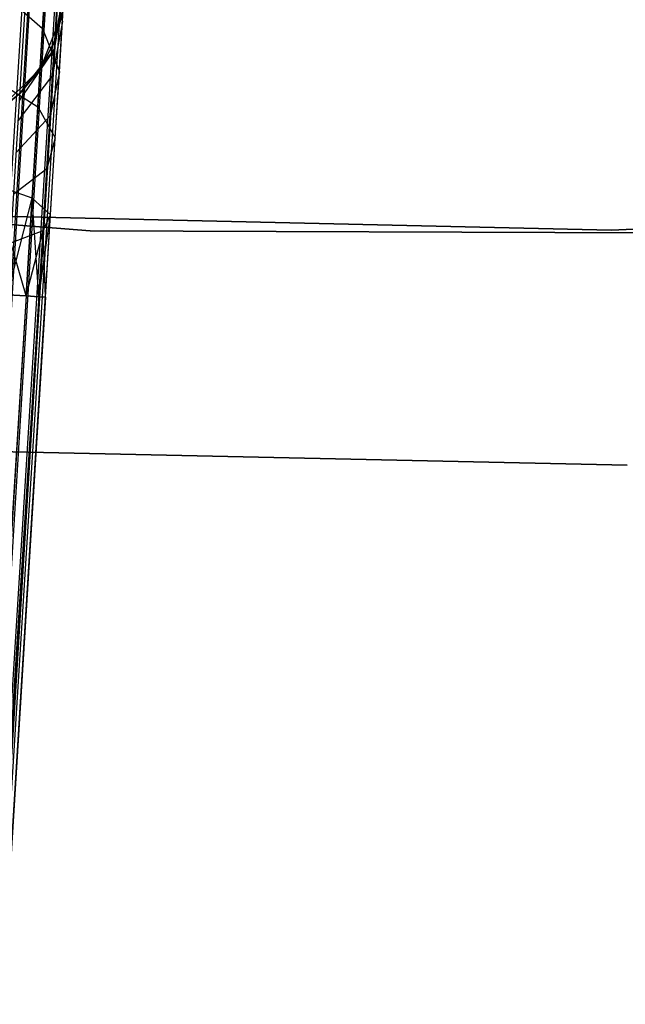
# Model space of a CAD drawing. Extents: x -189 to 189, y -189 to 189.
# Tile 87 of 256: x -2.99 to 1.01, y -67.06 to -60.56. Entities that reach past the tile are written whole.
import ezdxf

# ---------------------------------------------------------------- set-up
doc = ezdxf.new("R2010")
doc.units = 0
doc.header["$LTSCALE"] = 25.4
doc.layers.get('0').update_dxf_attribs({"linetype": 'CONTINUOUS'})

# ---------------------------------------------------------------- blocks, each defined once
blk = doc.blocks.new('CAMELEON-KENAI-C-12244_STL')
at = {"color": 0}
for p, q in [((-1.8894, -43.2116, -8.8309), (-9.7544, -168.2061, -8.691)), ((-1.8894, -43.2116, -8.8309), (-9.7544, -168.2061, -8.691)), ((-9.5993, -168.2157, -10.1691), (-1.8894, -43.2116, -10.1691)), ((-9.5993, -168.2157, -10.1691), (-1.8894, -43.2116, -10.1691)), ((-1.8894, -43.2116, -8.8309), (-9.4767, -168.2233, -9)), ((-1.8894, -43.2116, -8.8309), (-9.4767, -168.2233, -9)), ((-1.7667, -43.2192, -9), (-9.4767, -168.2233, -9)), ((-1.7667, -43.2192, -9), (-9.4767, -168.2233, -9)), ((-9.4767, -168.2233, -9), (-1.6818, -43.2244, -9.191)), ((-9.4767, -168.2233, -9), (-1.6818, -43.2244, -9.191)), ((-9.4767, -168.2233, -9), (-1.6385, -43.2271, -9.3955)), ((-9.4767, -168.2233, -9), (-1.6385, -43.2271, -9.3955)), ((-9.3918, -168.2285, -9.809), (-1.8894, -43.2116, -10.1691)), ((-9.3918, -168.2285, -9.809), (-1.8894, -43.2116, -10.1691)), ((-9.3918, -168.2285, -9.809), (-1.7667, -43.2192, -10)), ((-9.3918, -168.2285, -9.809), (-1.7667, -43.2192, -10)), ((-9.3918, -168.2285, -9.809), (-1.6818, -43.2244, -9.809)), ((-9.3918, -168.2285, -9.809), (-1.6818, -43.2244, -9.809)), ((-9.3484, -168.2312, -9.3955), (-1.6818, -43.2244, -9.809)), ((-9.3484, -168.2312, -9.3955), (-1.6818, -43.2244, -9.809)), ((-9.3484, -168.2312, -9.3955), (-1.6385, -43.2271, -9.3955)), ((-9.3484, -168.2312, -9.3955), (-1.6385, -43.2271, -9.6045)), ((-9.3484, -168.2312, -9.3955), (-1.6385, -43.2271, -9.3955)), ((-9.3484, -168.2312, -9.3955), (-1.6385, -43.2271, -9.6045)), ((-2.8399, -60.6183, -159.7322), (-2.8154, -60.2218, -160.25)), ((-2.8399, -60.6183, -159.7322), (-2.8154, -60.2218, -160.25)), ((-2.8154, -60.2218, -160.25), (-2.7082, -60.5715, -160.4477)), ((-2.8154, -60.2218, -160.25), (-2.7082, -60.5715, -160.4477)), ((-3.1041, -60.3831, -159.5137), (-2.8399, -60.6183, -159.7322)), ((-3.1041, -60.3831, -159.5137), (-2.8399, -60.6183, -159.7322)), ((-2.6953, -60.3617, -160.9553), (-2.7633, -60.7577, -161.0623)), ((-2.6953, -60.3617, -160.9553), (-2.7633, -60.7577, -161.0623)), ((-2.7597, -60.7002, -161.5), (-2.6953, -60.3617, -160.9553)), ((-2.7597, -60.7002, -161.5), (-2.6953, -60.3617, -160.9553)), ((-2.7082, -60.5715, -160.4477), (-2.6953, -60.3617, -160.9553)), ((-2.7082, -60.5715, -160.4477), (-2.6953, -60.3617, -160.9553)), ((-2.7037, -60.4988, -167), (-2.8563, -60.8856, -167)), ((-2.7037, -60.4988, -167), (-2.8563, -60.8856, -167)), ((-2.7597, -60.7002, -161.5), (-2.7037, -60.4988, -161.5)), ((-2.7037, -60.4988, -167), (-2.7597, -60.7002, -161.5)), ((-2.7597, -60.7002, -161.5), (-2.7037, -60.4988, -161.5)), ((-2.7037, -60.4988, -167), (-2.7597, -60.7002, -161.5)), ((-2.7082, -60.5715, -160.4477), (-2.7737, -60.9263, -160.6545)), ((-2.7082, -60.5715, -160.4477), (-2.7737, -60.9263, -160.6545)), ((-2.7288, -60.9053, -160.0119), (-2.7082, -60.5715, -160.4477)), ((-2.7288, -60.9053, -160.0119), (-2.7082, -60.5715, -160.4477)), ((-2.8717, -61.1351, -159.3349), (-2.8399, -60.6183, -159.7322)), ((-2.8717, -61.1351, -159.3349), (-2.8399, -60.6183, -159.7322)), ((-2.8399, -60.6183, -159.7322), (-2.7288, -60.9053, -160.0119)), ((-2.8399, -60.6183, -159.7322), (-2.7288, -60.9053, -160.0119)), ((-2.8563, -60.8856, -161.5), (-2.7597, -60.7002, -161.5)), ((-2.7597, -60.7002, -161.5), (-2.8563, -60.8856, -167)), ((-2.7597, -60.7002, -161.5), (-2.8563, -60.8856, -167)), ((-2.8563, -60.8856, -161.5), (-2.7597, -60.7002, -161.5)), ((-2.7597, -60.7002, -161.5), (-2.7633, -60.7577, -161.0623)), ((-2.7597, -60.7002, -161.5), (-2.7633, -60.7577, -161.0623)), ((-2.7633, -60.7577, -161.0623), (-2.9922, -61.0921, -161.1555)), ((-2.7633, -60.7577, -161.0623), (-2.9922, -61.0921, -161.1555)), ((-2.9894, -61.0468, -161.5), (-2.7633, -60.7577, -161.0623)), ((-2.9894, -61.0468, -161.5), (-2.7633, -60.7577, -161.0623)), ((-2.8563, -60.8856, -161.5), (-2.7633, -60.7577, -161.0623)), ((-2.8563, -60.8856, -161.5), (-2.7633, -60.7577, -161.0623)), ((-2.7737, -60.9263, -160.6545), (-2.7633, -60.7577, -161.0623)), ((-2.7737, -60.9263, -160.6545), (-2.7633, -60.7577, -161.0623)), ((-2.8563, -60.8856, -167), (-3.1531, -61.1769, -167)), ((-2.8563, -60.8856, -167), (-3.1531, -61.1769, -167)), ((-2.7737, -60.9263, -160.6545), (-3.0004, -61.2248, -160.8346)), ((-2.7737, -60.9263, -160.6545), (-3.0004, -61.2248, -160.8346)), ((-2.9894, -61.0468, -161.5), (-2.8563, -60.8856, -161.5)), ((-2.8563, -60.8856, -167), (-2.9894, -61.0468, -161.5)), ((-2.9894, -61.0468, -161.5), (-2.8563, -60.8856, -161.5)), ((-2.8563, -60.8856, -167), (-2.9894, -61.0468, -161.5)), ((-2.8563, -60.8856, -161.5), (-2.8563, -60.8856, -167)), ((-2.8563, -60.8856, -161.5), (-2.8563, -60.8856, -167)), ((-2.7288, -60.9053, -160.0119), (-2.7902, -61.1945, -160.3043)), ((-2.7288, -60.9053, -160.0119), (-2.7902, -61.1945, -160.3043)), ((-2.7902, -61.1945, -160.3043), (-2.7737, -60.9263, -160.6545)), ((-2.7902, -61.1945, -160.3043), (-2.7737, -60.9263, -160.6545)), ((-2.7556, -61.3404, -159.6774), (-2.7288, -60.9053, -160.0119)), ((-2.7556, -61.3404, -159.6774), (-2.7288, -60.9053, -160.0119)), ((-3.1399, -60.9638, -159.0673), (-2.8717, -61.1351, -159.3349)), ((-3.1399, -60.9638, -159.0673), (-2.8717, -61.1351, -159.3349)), ((-3.1531, -61.1769, -161.5), (-2.9894, -61.0468, -161.5)), ((-2.9894, -61.0468, -161.5), (-3.1531, -61.1769, -167)), ((-2.9894, -61.0468, -161.5), (-3.1531, -61.1769, -167)), ((-3.1531, -61.1769, -161.5), (-2.9894, -61.0468, -161.5)), ((-2.9922, -61.0921, -161.1555), (-2.9894, -61.0468, -161.5)), ((-2.9922, -61.0921, -161.1555), (-2.9894, -61.0468, -161.5)), ((-2.9088, -61.7369, -159.0852), (-2.8717, -61.1351, -159.3349)), ((-2.9088, -61.7369, -159.0852), (-2.8717, -61.1351, -159.3349)), ((-2.8717, -61.1351, -159.3349), (-2.7556, -61.3404, -159.6774)), ((-2.8717, -61.1351, -159.3349), (-2.7556, -61.3404, -159.6774)), ((-2.7902, -61.1945, -160.3043), (-3.0134, -61.4359, -160.5589)), ((-2.7902, -61.1945, -160.3043), (-3.0134, -61.4359, -160.5589)), ((-2.8118, -61.5441, -160.0356), (-2.7902, -61.1945, -160.3043)), ((-2.8118, -61.5441, -160.0356), (-2.7902, -61.1945, -160.3043)), ((-2.7556, -61.3404, -159.6774), (-2.8118, -61.5441, -160.0356)), ((-2.7556, -61.3404, -159.6774), (-2.8118, -61.5441, -160.0356)), ((-2.7869, -61.847, -159.4672), (-2.7556, -61.3404, -159.6774)), ((-2.7869, -61.847, -159.4672), (-2.7556, -61.3404, -159.6774)), ((-2.8118, -61.5441, -160.0356), (-3.0304, -61.711, -160.3474)), ((-2.8118, -61.5441, -160.0356), (-3.0304, -61.711, -160.3474)), ((-2.8369, -61.9511, -159.8666), (-2.8118, -61.5441, -160.0356)), ((-2.8369, -61.9511, -159.8666), (-2.8118, -61.5441, -160.0356)), ((-2.5251, -61.954, -160.5), (-7.2029, -61.5845, -160.5)), ((-7.2029, -61.5845, -170), (-2.5251, -61.954, -170)), ((-7.2029, -61.5845, -170), (-2.5251, -61.954, -170)), ((-2.5251, -61.954, -160.5), (-7.2029, -61.5845, -160.5)), ((-2.9088, -61.7369, -159.0852), (-3.1816, -61.64, -158.7867)), ((-2.9088, -61.7369, -159.0852), (-3.1816, -61.64, -158.7867)), ((-3.0713, -62.3752, -158.8309), (-2.9088, -61.7369, -159.0852)), ((-3.0713, -62.3752, -158.8309), (-2.9088, -61.7369, -159.0852)), ((-2.9487, -62.3827, -159), (-2.9088, -61.7369, -159.0852)), ((-2.9487, -62.3827, -159), (-2.9088, -61.7369, -159.0852)), ((-2.8638, -62.388, -159.191), (-2.9088, -61.7369, -159.0852)), ((-2.8638, -62.388, -159.191), (-2.9088, -61.7369, -159.0852)), ((-2.7869, -61.847, -159.4672), (-2.9088, -61.7369, -159.0852)), ((-2.7869, -61.847, -159.4672), (-2.9088, -61.7369, -159.0852)), ((5.5425, -61.7091, -167), (0.9159, -61.9496, -167)), ((0.9159, -61.9496, -168), (5.5425, -61.7091, -168)), ((5.5425, -61.7091, -167), (0.9159, -61.9496, -167)), ((0.9159, -61.9496, -168), (5.5425, -61.7091, -168)), ((0.9159, -61.9496, -167), (-3.7156, -61.8437, -167)), ((-3.7156, -61.8437, -168), (0.9159, -61.9496, -168)), ((0.9159, -61.9496, -167), (-3.7156, -61.8437, -167)), ((-3.7156, -61.8437, -168), (0.9159, -61.9496, -168)), ((-2.8638, -62.388, -159.191), (-2.7869, -61.847, -159.4672)), ((-2.8638, -62.388, -159.191), (-2.7869, -61.847, -159.4672)), ((-2.8369, -61.9511, -159.8666), (-2.7869, -61.847, -159.4672)), ((-2.8369, -61.9511, -159.8666), (-2.7869, -61.847, -159.4672)), ((-2.8204, -62.3906, -159.6045), (-2.7869, -61.847, -159.4672)), ((-2.8204, -62.3906, -159.3955), (-2.7869, -61.847, -159.4672)), ((-2.8204, -62.3906, -159.3955), (-2.7869, -61.847, -159.4672)), ((-2.8204, -62.3906, -159.6045), (-2.7869, -61.847, -159.4672)), ((-3.0501, -62.0314, -160.2145), (-2.8369, -61.9511, -159.8666)), ((-3.0501, -62.0314, -160.2145), (-2.8369, -61.9511, -159.8666)), ((-2.9487, -62.3827, -160), (-2.8369, -61.9511, -159.8666)), ((-2.9487, -62.3827, -160), (-2.8369, -61.9511, -159.8666)), ((-2.8638, -62.388, -159.809), (-2.8369, -61.9511, -159.8666)), ((-2.8638, -62.388, -159.809), (-2.8369, -61.9511, -159.8666)), ((-2.8204, -62.3906, -159.6045), (-2.8369, -61.9511, -159.8666)), ((-2.8204, -62.3906, -159.6045), (-2.8369, -61.9511, -159.8666)), ((2.1672, -61.9688, -160.5), (-2.5251, -61.954, -160.5)), ((-2.5251, -61.954, -170), (2.1672, -61.9688, -170)), ((-2.5251, -61.954, -170), (2.1672, -61.9688, -170)), ((-2.5251, -61.954, -170), (-2.5251, -61.954, -160.5)), ((2.1672, -61.9688, -160.5), (-2.5251, -61.954, -160.5)), ((-2.5251, -61.954, -170), (-2.5251, -61.954, -160.5)), ((0.9159, -61.9496, -167), (0.9159, -61.9496, -168)), ((0.9159, -61.9496, -167), (0.9159, -61.9496, -168)), ((-2.9487, -62.3827, -160), (-3.0501, -62.0314, -160.2145)), ((-2.9487, -62.3827, -160), (-3.0501, -62.0314, -160.2145)), ((-2.9487, -62.3827, -159), (-9.1258, -160.5383, -158.8309)), ((-2.9487, -62.3827, -159), (-9.1258, -160.5383, -158.8309)), ((-2.8638, -62.388, -159.191), (-9.1258, -160.5383, -158.8309)), ((-2.8638, -62.388, -159.191), (-9.1258, -160.5383, -158.8309)), ((-2.9487, -62.3827, -160), (-9.0032, -160.5459, -160)), ((-2.9487, -62.3827, -160), (-9.0032, -160.5459, -160)), ((-2.8638, -62.388, -159.809), (-9.0032, -160.5459, -160)), ((-2.8638, -62.388, -159.809), (-9.0032, -160.5459, -160)), ((-2.8638, -62.388, -159.191), (-8.9183, -160.5511, -159.191)), ((-2.8638, -62.388, -159.191), (-8.9183, -160.5511, -159.191)), ((-2.8204, -62.3906, -159.6045), (-8.9183, -160.5511, -159.191)), ((-2.8204, -62.3906, -159.6045), (-8.9183, -160.5511, -159.191)), ((-2.8204, -62.3906, -159.3955), (-8.9183, -160.5511, -159.191)), ((-2.8204, -62.3906, -159.3955), (-8.9183, -160.5511, -159.191)), ((-2.8638, -62.388, -159.809), (-8.8749, -160.5538, -159.6045)), ((-2.8638, -62.388, -159.809), (-8.8749, -160.5538, -159.6045)), ((-2.8204, -62.3906, -159.6045), (-8.8749, -160.5538, -159.6045)), ((-2.8204, -62.3906, -159.6045), (-8.8749, -160.5538, -159.6045)), ((-3.0713, -62.3752, -160.1691), (-2.9487, -62.3827, -160)), ((-2.9487, -62.3827, -159), (-3.0713, -62.3752, -158.8309)), ((-2.9487, -62.3827, -159), (-3.0713, -62.3752, -158.8309)), ((-3.0713, -62.3752, -160.1691), (-2.9487, -62.3827, -160)), ((-2.9487, -62.3827, -160), (-2.8638, -62.388, -159.809)), ((-2.8638, -62.388, -159.191), (-2.9487, -62.3827, -159)), ((-2.8638, -62.388, -159.191), (-2.9487, -62.3827, -159)), ((-2.9487, -62.3827, -160), (-2.8638, -62.388, -159.809)), ((-2.8638, -62.388, -159.809), (-2.8204, -62.3906, -159.6045)), ((-2.8204, -62.3906, -159.3955), (-2.8638, -62.388, -159.191)), ((-2.8204, -62.3906, -159.3955), (-2.8638, -62.388, -159.191)), ((-2.8638, -62.388, -159.809), (-2.8204, -62.3906, -159.6045)), ((-3.7297, -63.3956, -160.5), (1.0179, -63.4982, -160.5)), ((1.0179, -63.4982, -170), (-3.7297, -63.3956, -170)), ((-3.7297, -63.3956, -160.5), (1.0179, -63.4982, -160.5)), ((1.0179, -63.4982, -170), (-3.7297, -63.3956, -170))]:
    blk.add_line(p, q, dxfattribs=at)

msp = doc.modelspace()

# ---------------------------------------------------------------- block references
at = {"color": 0}
msp.add_blockref('CAMELEON-KENAI-C-12244_STL', (0, 0), dxfattribs=at)

doc.saveas('drawing.dxf')
